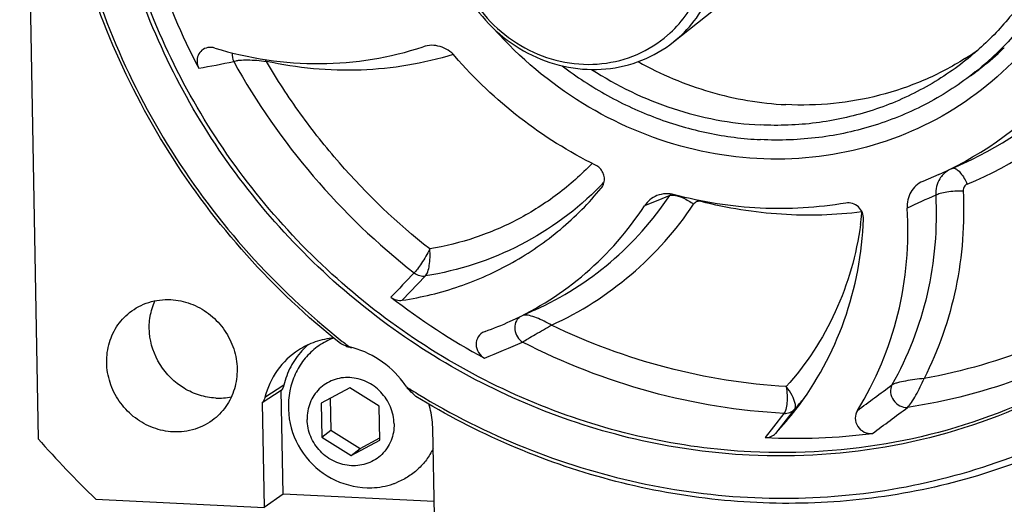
# Model space of a CAD drawing. Header units: millimetres. Extents: x 0 to 420, y 0 to 297.
# Tile 3 of 29: x 103 to 135, y 24 to 40. Entities that reach past the tile are written whole.
import ezdxf

# ---------------------------------------------------------------- set-up
doc = ezdxf.new("R2010")
doc.units = ezdxf.units.MM
doc.header["$LTSCALE"] = 23.1
doc.layers.add('COMPONENTS', color=7, linetype='CONTINUOUS')

msp = doc.modelspace()

# ---------------------------------------------------------------- linework, layer by layer
at = {"layer": 'COMPONENTS', "color": 7, "linetype": 'CONTINUOUS'}
for p, q in [((102.53888, 59.53722), (103.14547, 26.05215)), ((124.18051, 39.19288), (129.67765, 43.56438)), ((134.73648, 38.64377), (134.38695, 38.36581)), ((133.38776, 34.99336), (133.79419, 35.17849)), ((132.97401, 34.8051), (132.43874, 34.57527)), ((121.79448, 34.35526), (121.80761, 34.37216)), ((119.60024, 30.31629), (119.17276, 30.12157)), ((117.94587, 29.60447), (117.92221, 29.59524)), ((113.44336, 29.10228), (113.45225, 29.09541)), ((113.47304, 27.74188), (112.52394, 27.22789)), ((114.4425, 27.13192), (113.47304, 27.74188)), ((115.35246, 27.76411), (115.36667, 27.75513)), ((111.19684, 27.6489), (110.56539, 27.23923)), ((111.25895, 24.22011), (111.19684, 27.6489)), ((112.81845, 27.38739), (112.83748, 26.33709)), ((110.56539, 27.23923), (110.62815, 23.7751)), ((112.52394, 27.22789), (112.5443, 26.10395)), ((114.46286, 26.00797), (114.4425, 27.13192)), ((112.5443, 26.10395), (112.83748, 26.33709)), ((112.5443, 26.10395), (113.51376, 25.49399)), ((112.83748, 26.33709), (113.80694, 25.72713)), ((113.80694, 25.72713), (114.46153, 26.08162)), ((116.26658, 23.49304), (116.21395, 26.39844)), ((113.51376, 25.49399), (114.46286, 26.00797)), ((113.51376, 25.49399), (113.80694, 25.72713)), ((111.25895, 24.22011), (110.62815, 23.7751)), ((116.25794, 23.97004), (111.25895, 24.22011)), ((105.05686, 24.05381), (110.62815, 23.7751))]:
    msp.add_line(p, q, dxfattribs=at)
at = {"layer": 'COMPONENTS', "color": 9, "linetype": 'CONTINUOUS'}
for p, q in [((123.79437, 33.99735), (123.226, 33.76855)), ((124.05793, 34.10372), (123.79437, 33.99735)), ((115.97888, 31.44525), (115.20578, 30.63889)), ((119.60162, 30.31692), (119.60024, 30.31629)), ((111.28239, 27.82478), (110.65984, 27.42277)), ((127.84125, 26.89082), (127.49158, 26.44213)), ((128.19287, 27.03143), (127.8404, 26.58113)), ((128.20948, 27.0495), (128.19287, 27.03143)), ((127.49158, 26.44213), (127.21877, 26.09238)), ((127.8404, 26.58113), (127.56543, 26.23015))]:
    msp.add_line(p, q, dxfattribs=at)
at = {"layer": 'COMPONENTS', "color": 7, "linetype": 'CONTINUOUS'}
for centre, radius, start, end in [((128.81503, 49.03813), 22.99508, 198.535606, 207.778832), ((121.4395, 42.34919), 3.88779, 311.011824, 312.695682), ((128.60605, 46.93894), 9.80823, 302.198655, 305.275959), ((128.01097, 46.38218), 10.25531, 308.497674, 313.739022), ((127.80301, 46.21016), 10.23763, 311.093708, 314.51617), ((128.00677, 46.38653), 10.26135, 313.739138, 314.015776), ((127.80725, 46.20553), 10.23135, 308.492733, 311.092891), ((128.65223, 46.88036), 10.24611, 305.784635, 306.257098), ((128.65421, 46.87739), 10.24256, 305.857422, 306.262367), ((128.03114, 46.3576), 10.22352, 305.854409, 306.97934), ((128.03059, 46.35821), 10.22434, 306.979735, 308.495212), ((128.65095, 46.48383), 12.42029, 294.462624, 315.860282), ((127.91151, 45.92908), 12.22194, 294.470228, 317.995302), ((128.58786, 46.6084), 12.5598, 292.566513, 294.489313), ((114.43216, 39.49157), 10.49211, 294.482873, 326.943988), ((128.86108, 48.86584), 22.92071, 232.259462, 241.51251), ((114.37094, 39.61833), 10.63285, 289.646476, 294.500052), ((113.73251, 27.27261), 2.50544, 131.064255, 137.526496), ((128.62241, 48.72146), 24.80556, 231.61743, 232.087698), ((113.76047, 29.96451), 0.94092, 244.309677, 245.638145), ((128.60315, 48.69677), 24.77425, 232.087757, 232.271749), ((112.79614, 26.21514), 2.93999, 75.477171, 77.549726), ((114.1224, 27.11813), 2.68858, 165.380393, 271.605695), ((112.64536, 25.9428), 3.26275, 33.932185, 37.459703), ((128.43675, 48.44687), 24.47397, 237.721173, 238.028408), ((109.13273, 29.49449), 2.09648, 267.117353, 281.435813), ((109.47335, 21.08512), 8.87637, 45.872811, 47.647233), ((128.4347, 48.44359), 24.4701, 238.028396, 238.657993), ((119.8982, 33.42184), 10.51222, 316.833065, 322.506225), ((128.20706, 46.37844), 20.31012, 267.210885, 277.256948), ((130.37788, 50.18636), 36.38769, 221.548354, 225.903597), ((114.13391, 26.81929), 2.38953, 271.530474, 288.753796), ((114.15042, 26.76177), 2.32976, 288.824185, 291.34103)]:
    msp.add_arc(centre, radius, start, end, dxfattribs=at)
at = {"layer": 'COMPONENTS', "color": 9, "linetype": 'CONTINUOUS'}
for centre, radius, start, end in [((95.08383, 111.51353), 74.40652, 280.3643248, 281.2686101), ((129.83331, 49.75838), 23.11397, 209.031396, 231.987165), ((105.83714, 36.13805), 5.43095, 26.372143, 27.052782), ((128.89626, 46.57215), 13.0838, 292.531257, 314.243698), ((133.73984, 34.21683), 0.86033, 121.576922, 136.742598), ((114.41228, 41.60328), 10.275, 316.465023, 316.686152), ((133.76029, 34.19898), 0.88747, 136.80794, 148.587524), ((114.41325, 41.60236), 10.27367, 315.645867, 316.465036), ((115.17418, 40.04267), 10.68607, 294.476379, 326.236521), ((124.80985, 33.59007), 0.91062, 141.454308, 145.662982), ((122.31166, 34.42366), 2.83136, 349.546321, 350.01846), ((115.42664, 40.12153), 11.3378, 294.6042, 326.236678), ((119.90285, 34.56406), 10.56746, 352.324502, 353.329113), ((119.87611, 34.56718), 10.59438, 353.329178, 354.566277), ((82.37013, 114.77198), 93.10904, 292.451549, 293.2930076), ((62.07722, 120.60921), 115.82268, 306.0715629, 306.7728874), ((120.62039, 34.00484), 10.29422, 317.495017, 320.011486), ((62.83378, 119.26901), 115.2031, 306.1379195, 306.8564078)]:
    msp.add_arc(centre, radius, start, end, dxfattribs=at)
at = {"layer": 'COMPONENTS', "color": 7, "linetype": 'CONTINUOUS'}
for points, knots in [([(126.68667, 25.50734), (125.49872, 25.56677), (123.11495, 25.89123), (119.65523, 26.96621), (116.38259, 28.6012), (113.38943, 30.74998), (110.75855, 33.35215), (108.56323, 36.33511), (106.86464, 39.61578), (105.71043, 43.1029), (105.13339, 46.69936), (105.15052, 50.30479), (105.76243, 53.81809), (106.95313, 57.14021), (108.68996, 60.17681), (110.92478, 62.8414), (113.59307, 65.05714), (115.60919, 66.19195), (116.65789, 66.66483)], [0, 0, 0, 0, 0.0622454, 0.12519899, 0.18878728, 0.25286, 0.31722074, 0.38164263, 0.44589273, 0.50975559, 0.57305557, 0.63567618, 0.69757429, 0.75878737, 0.81943187, 0.87969182, 0.93979803, 1, 1, 1, 1]), ([(113.16063, 29.2031), (112.04714, 30.0887), (109.96494, 32.0543), (107.38353, 35.47755), (105.41543, 39.27556), (104.12561, 43.32605), (103.55602, 47.49935), (103.72677, 51.66168), (104.63289, 55.67696), (105.71654, 58.18477), (106.36677, 59.36646)], [0, 0, 0, 0, 0.127347, 0.25487113, 0.38205461, 0.50839982, 0.63351616, 0.75716207, 0.87927253, 1, 1, 1, 1]), ([(106.55802, 59.26348), (105.90125, 58.0939), (104.80378, 55.60818), (103.87709, 51.62034), (103.68688, 47.48105), (104.23879, 43.32758), (105.51285, 39.29498), (107.46713, 35.51416), (110.03624, 32.10859), (112.11081, 30.15573), (113.2204, 29.27682)], [0, 0, 0, 0, 0.12069989, 0.24278242, 0.36640852, 0.4915204, 0.61787552, 0.74507842, 0.87262784, 1, 1, 1, 1]), ([(126.65494, 58.83128), (127.2105, 58.80348), (128.32473, 58.66373), (129.95387, 58.21165), (131.51619, 57.52572), (133.46552, 56.31952), (135.56759, 54.31381), (137.04739, 51.81348), (137.78272, 49.6423), (138.09851, 47.96563), (138.17134, 46.27624), (137.99954, 44.61026), (137.58649, 43.00384), (136.94073, 41.49181), (136.07639, 40.10752), (135.36484, 39.28788), (134.98072, 38.91019)], [0, 0, 0, 0, 0.06191245, 0.12444966, 0.18756284, 0.2511534, 0.37888957, 0.50662468, 0.57021402, 0.63332564, 0.69586163, 0.7577716, 0.81905844, 0.87977952, 0.94004318, 1, 1, 1, 1]), ([(127.69049, 58.24369), (128.22157, 58.16581), (129.2788, 57.92993), (130.80243, 57.34998), (132.24079, 56.55431), (134.00225, 55.23025), (135.83829, 53.13504), (137.03432, 50.62345), (137.54283, 48.49411), (137.69276, 46.87467), (137.60778, 45.26609), (137.28957, 43.70289), (136.74473, 42.21922), (135.98473, 40.84738), (135.02634, 39.61779), (134.26767, 38.90978), (133.8642, 38.58893)], [0, 0, 0, 0, 0.06240263, 0.1254061, 0.18892745, 0.25284204, 0.38090387, 0.50850164, 0.57187432, 0.6346985, 0.69690651, 0.75848264, 0.81946608, 0.87994902, 0.94006961, 1, 1, 1, 1]), ([(138.54551, 47.97067), (138.69118, 46.73903), (138.61216, 44.23944), (137.34359, 40.75006), (135.03955, 37.88973), (131.92568, 35.955), (128.31875, 35.13653), (124.57839, 35.50434), (121.06712, 37.00564), (119.09701, 38.66383), (118.24984, 39.6165)], [0, 0, 0, 0, 0.12633966, 0.25004288, 0.3719282, 0.4935432, 0.61654703, 0.74203456, 0.87013189, 1, 1, 1, 1]), ([(116.68517, 42.80741), (116.72277, 42.38356), (116.91369, 41.53745), (117.51488, 40.38427), (118.38858, 39.41628), (119.47194, 38.70507), (120.68671, 38.30301), (121.94492, 38.24215), (123.15198, 38.52903), (123.86503, 38.942), (124.18048, 39.19286)], [0, 0, 0, 0, 0.12656815, 0.25454022, 0.38283444, 0.51023169, 0.63576741, 0.75899117, 0.88011814, 1, 1, 1, 1]), ([(116.80342, 43.01265), (116.811, 42.59428), (116.94776, 41.74988), (117.48649, 40.58536), (118.31705, 39.60005), (119.37316, 38.87412), (120.57096, 38.46655), (121.81477, 38.41324), (123.0013, 38.72116), (123.69066, 39.15461), (123.99073, 39.41556)], [0, 0, 0, 0, 0.12616205, 0.25403122, 0.38245044, 0.51005438, 0.63574788, 0.7590131, 0.88010228, 1, 1, 1, 1]), ([(124.07583, 39.4918), (124.49066, 39.87452), (125.16543, 40.8464), (125.37321, 42.00693), (125.36275, 42.58446)], [0, 0, 0, 0, 0.49421476, 1, 1, 1, 1]), ([(124.18048, 39.19286), (124.4355, 39.39566), (124.90069, 39.86543), (125.41577, 40.71636), (125.72647, 41.67281), (125.78672, 42.3457), (125.78062, 42.6827)], [0, 0, 0, 0, 0.24626257, 0.49422387, 0.74524575, 1, 1, 1, 1]), ([(108.76359, 39.00463), (108.69465, 38.99135), (108.56049, 38.93086), (108.42828, 38.75342), (108.3931, 38.53204), (108.4355, 38.38671), (108.47006, 38.32105)], [0, 0, 0, 0, 0.24489165, 0.48983078, 0.74121798, 1, 1, 1, 1]), ([(108.99746, 38.99082), (108.9784, 38.99667), (108.90209, 39.01537), (108.82112, 39.01571), (108.76359, 39.00463)], [0, 0, 0, 0, 0.25389384, 1, 1, 1, 1]), ([(108.99746, 38.99082), (110.12109, 38.64625), (112.4613, 38.2892), (114.80222, 38.66918), (115.8946, 39.03416)], [0, 0, 0, 0, 0.50505778, 1, 1, 1, 1]), ([(116.94702, 38.72194), (116.88231, 38.7968), (116.73212, 38.92845), (116.46338, 39.05369), (116.17464, 39.09545), (115.98373, 39.06394), (115.8946, 39.03416)], [0, 0, 0, 0, 0.25600717, 0.5088576, 0.75686483, 1, 1, 1, 1]), ([(121.60358, 35.11519), (120.72141, 35.54942), (119.03613, 36.60452), (117.59444, 37.97304), (116.94702, 38.72194)], [0, 0, 0, 0, 0.49830537, 1, 1, 1, 1]), ([(123.01187, 38.54005), (123.76422, 38.12), (125.35529, 37.44944), (127.05862, 37.1588), (127.9062, 37.1164)], [0, 0, 0, 0, 0.50380795, 1, 1, 1, 1]), ([(133.8642, 38.58893), (133.39389, 38.21493), (132.37953, 37.55091), (130.69798, 36.84855), (128.90404, 36.45784), (127.67444, 36.41315), (127.06049, 36.44387)], [0, 0, 0, 0, 0.24754843, 0.49615693, 0.74674885, 1, 1, 1, 1]), ([(133.83242, 38.63916), (133.39889, 38.36616), (132.48502, 37.88623), (131.01563, 37.38635), (129.47604, 37.11489), (128.42922, 37.09024), (127.9062, 37.1164)], [0, 0, 0, 0, 0.24752154, 0.49631702, 0.74699456, 1, 1, 1, 1]), ([(120.49458, 38.40356), (120.97229, 38.0394), (121.97833, 37.38189), (123.60764, 36.63177), (125.31506, 36.13767), (126.48571, 35.98638), (127.0693, 35.95718)], [0, 0, 0, 0, 0.25327551, 0.50463374, 0.75361953, 1, 1, 1, 1]), ([(121.47544, 38.28499), (122.3106, 37.74024), (124.11204, 36.86632), (126.08145, 36.49284), (127.06049, 36.44387)], [0, 0, 0, 0, 0.50426358, 1, 1, 1, 1]), ([(134.1754, 38.19758), (133.6842, 37.80696), (132.62475, 37.11343), (130.86846, 36.37985), (128.99479, 35.97178), (127.71054, 35.9251), (127.0693, 35.95718)], [0, 0, 0, 0, 0.24754843, 0.49615693, 0.74674885, 1, 1, 1, 1]), ([(121.88168, 34.52548), (121.91122, 34.63563), (121.88527, 34.88683), (121.70808, 35.06375), (121.60358, 35.11519)], [0, 0, 0, 0, 0.49473148, 1, 1, 1, 1]), ([(132.43873, 34.57528), (132.35677, 34.53853), (132.20296, 34.43882), (132.02955, 34.2249), (131.92786, 33.96572), (131.9135, 33.77894), (131.91935, 33.68609)], [0, 0, 0, 0, 0.24667579, 0.49391424, 0.7444949, 1, 1, 1, 1]), ([(115.20578, 30.63889), (115.84716, 30.7357), (117.11096, 31.04326), (118.88527, 31.83835), (120.47836, 32.94118), (121.3868, 33.85957), (121.79448, 34.35526)], [0, 0, 0, 0, 0.25184472, 0.50179023, 0.75081085, 1, 1, 1, 1]), ([(123.63701, 34.10384), (123.55377, 34.07108), (123.39634, 33.97933), (123.2749, 33.84351), (123.226, 33.76855)], [0, 0, 0, 0, 0.49986422, 1, 1, 1, 1]), ([(124.21661, 34.13331), (124.121, 34.15877), (123.92276, 34.1809), (123.72725, 34.13935), (123.63701, 34.10384)], [0, 0, 0, 0, 0.50502727, 1, 1, 1, 1]), ([(129.89035, 33.8583), (128.9586, 33.69876), (127.04025, 33.58621), (125.14346, 33.8865), (124.21661, 34.13331)], [0, 0, 0, 0, 0.49636589, 1, 1, 1, 1]), ([(130.47794, 33.32748), (130.48087, 33.4021), (130.45171, 33.55571), (130.31642, 33.74466), (130.11626, 33.85988), (129.96227, 33.87061), (129.89035, 33.8583)], [0, 0, 0, 0, 0.25011087, 0.5041454, 0.75562661, 1, 1, 1, 1]), ([(130.27306, 26.9918), (130.88222, 27.96865), (131.79648, 30.15573), (131.99332, 32.51376), (131.91935, 33.68609)], [0, 0, 0, 0, 0.49496213, 1, 1, 1, 1]), ([(128.2388, 27.02331), (128.91938, 27.91034), (130.01176, 29.93334), (130.4333, 32.18969), (130.47794, 33.32748)], [0, 0, 0, 0, 0.49543002, 1, 1, 1, 1]), ([(143.33994, 33.1127), (142.38713, 31.86119), (140.16504, 29.58172), (136.09364, 27.08341), (131.50801, 25.63718), (128.29005, 25.42713), (126.68667, 25.50734)], [0, 0, 0, 0, 0.24826959, 0.49651995, 0.74661043, 1, 1, 1, 1]), ([(115.70669, 27.54422), (116.83837, 26.85501), (119.20625, 25.66415), (122.98037, 24.49733), (126.85546, 23.99007), (130.71673, 24.15954), (134.45016, 25.00182), (137.94485, 26.49349), (141.09527, 28.58972), (142.90299, 30.34913), (143.71733, 31.30152)], [0, 0, 0, 0, 0.12933101, 0.25733258, 0.38385587, 0.50889839, 0.6326394, 0.75541726, 0.87769203, 1, 1, 1, 1]), ([(106.1774, 30.23063), (106.36515, 30.37995), (106.80338, 30.61249), (107.29502, 30.67209), (107.53843, 30.65992)], [0, 0, 0, 0, 0.49604482, 1, 1, 1, 1]), ([(107.53843, 30.65992), (107.76061, 30.6488), (108.20822, 30.55518), (108.80998, 30.22331), (109.29781, 29.73022), (109.62688, 29.12068), (109.76713, 28.44973), (109.70383, 27.77817), (109.44127, 27.16928), (109.14642, 26.84236), (108.97881, 26.70906)], [0, 0, 0, 0, 0.12464676, 0.25161688, 0.37990194, 0.50799724, 0.63448413, 0.7584866, 0.88001237, 1, 1, 1, 1]), ([(114.83162, 30.74036), (114.88447, 30.69946), (115.00545, 30.63793), (115.14143, 30.62917), (115.20578, 30.63889)], [0, 0, 0, 0, 0.50663614, 1, 1, 1, 1]), ([(109.0273, 27.40067), (108.84543, 27.40976), (108.47948, 27.47568), (107.7996, 27.78156), (107.11242, 28.45764), (106.80567, 29.36984), (106.83653, 30.10651), (106.94308, 30.45685), (107.0173, 30.61984)], [0, 0, 0, 0, 0.12381605, 0.24965367, 0.50295617, 0.75433955, 0.87822454, 1, 1, 1, 1]), ([(107.61778, 26.27977), (107.3956, 26.29088), (106.94799, 26.3845), (106.34623, 26.71638), (105.8584, 27.20947), (105.52933, 27.81901), (105.38908, 28.48995), (105.45238, 29.16151), (105.71494, 29.77041), (106.0098, 30.09733), (106.1774, 30.23063)], [0, 0, 0, 0, 0.12464676, 0.25161688, 0.37990194, 0.50799724, 0.63448413, 0.7584866, 0.88001237, 1, 1, 1, 1]), ([(112.93025, 29.38833), (112.75955, 29.32266), (112.43269, 29.15025), (112.01857, 28.78217), (111.70212, 28.32422), (111.56771, 27.97631), (111.52087, 27.79675)], [0, 0, 0, 0, 0.24901261, 0.49752286, 0.74734538, 1, 1, 1, 1]), ([(112.93755, 29.39057), (112.72948, 29.37025), (112.31855, 29.28129), (111.94047, 29.09692), (111.76673, 28.98437)], [0, 0, 0, 0, 0.50247019, 1, 1, 1, 1]), ([(117.9222, 29.59527), (117.8425, 29.5617), (117.69776, 29.44268), (117.62289, 29.17061), (117.70587, 28.8971), (117.84729, 28.76445), (117.92866, 28.72034)], [0, 0, 0, 0, 0.24086146, 0.48693005, 0.74222381, 1, 1, 1, 1]), ([(113.3526, 29.11663), (113.33581, 29.12469), (113.27237, 29.1547), (113.20819, 29.18318), (113.16063, 29.2031)], [0, 0, 0, 0, 0.2653313, 1, 1, 1, 1]), ([(113.43011, 29.08588), (113.42594, 29.0868), (113.40615, 29.09253), (113.38719, 29.10066), (113.37234, 29.10737)], [0, 0, 0, 0, 0.20781508, 1, 1, 1, 1]), ([(113.45225, 29.09538), (113.45275, 29.09324), (113.45312, 29.0886), (113.44414, 29.08229), (113.43585, 29.08462), (113.43011, 29.08588)], [0, 0, 0, 0, 0.22174055, 0.40719615, 1, 1, 1, 1]), ([(115.23527, 27.92722), (115.01442, 28.21549), (114.47659, 28.71837), (113.80042, 29.01278), (113.45225, 29.09541)], [0, 0, 0, 0, 0.50368246, 1, 1, 1, 1]), ([(111.76673, 28.98437), (111.49596, 28.80895), (111.01427, 28.3469), (110.73968, 27.73971), (110.65984, 27.42277)], [0, 0, 0, 0, 0.49675848, 1, 1, 1, 1]), ([(111.88452, 28.9644), (111.7392, 28.80564), (111.48721, 28.44684), (111.33355, 28.03655), (111.28239, 27.82478)], [0, 0, 0, 0, 0.49696015, 1, 1, 1, 1]), ([(141.22169, 28.46919), (140.35584, 27.78063), (138.50672, 26.53871), (135.46629, 25.14056), (132.22323, 24.23495), (128.85185, 23.84242), (125.42794, 23.97086), (122.02816, 24.61686), (118.7292, 25.76477), (116.65178, 26.84443), (115.65355, 27.45654)], [0, 0, 0, 0, 0.12186143, 0.24412641, 0.36715017, 0.49122056, 0.61652451, 0.74313703, 0.87101157, 1, 1, 1, 1]), ([(114.93232, 26.54595), (114.93058, 26.64197), (114.90823, 26.83518), (114.82074, 27.11428), (114.68251, 27.37438), (114.49884, 27.60548), (114.27668, 27.79886), (114.02444, 27.94712), (113.75167, 28.04455), (113.46871, 28.0873), (113.1864, 28.07356), (112.91565, 28.00368), (112.66701, 27.88024), (112.45024, 27.70797), (112.27384, 27.49364), (112.14462, 27.24565), (112.06749, 26.97383), (112.05276, 26.78468), (112.05448, 26.68991)], [0, 0, 0, 0, 0.06334191, 0.12737461, 0.19186501, 0.2565157, 0.32100709, 0.38504165, 0.448386, 0.51090616, 0.57259091, 0.63355826, 0.69404128, 0.75435291, 0.81483487, 0.87580028, 0.93748252, 1, 1, 1, 1]), ([(115.45331, 27.64486), (115.43444, 27.66207), (115.4018, 27.69331), (115.37017, 27.72632), (115.35932, 27.74286)], [0, 0, 0, 0, 0.56348193, 1, 1, 1, 1]), ([(116.21395, 26.39844), (116.21272, 26.46623), (116.19819, 26.73903), (116.14562, 27.0097), (116.0863, 27.20623)], [0, 0, 0, 0, 0.24829216, 1, 1, 1, 1]), ([(130.27306, 26.9918), (130.22513, 26.91493), (130.17462, 26.72464), (130.26499, 26.44566), (130.48604, 26.2518), (130.68155, 26.2194), (130.77262, 26.23102)], [0, 0, 0, 0, 0.24428062, 0.49746498, 0.7524378, 1, 1, 1, 1]), ([(108.97881, 26.70906), (108.79106, 26.55973), (108.35283, 26.3272), (107.8612, 26.26759), (107.61778, 26.27977)], [0, 0, 0, 0, 0.49604482, 1, 1, 1, 1]), ([(114.93232, 26.54595), (114.93404, 26.45118), (114.91931, 26.26203), (114.84218, 25.99022), (114.71296, 25.74222), (114.53656, 25.52789), (114.31979, 25.35563), (114.07115, 25.23218), (113.8004, 25.16231), (113.51809, 25.14857), (113.23513, 25.19131), (112.96236, 25.28874), (112.71012, 25.43701), (112.48796, 25.63038), (112.30429, 25.86148), (112.16606, 26.12158), (112.07857, 26.40068), (112.05622, 26.5939), (112.05448, 26.68991)], [0, 0, 0, 0, 0.06251748, 0.12419972, 0.18516513, 0.24564709, 0.30595872, 0.36644174, 0.42740909, 0.48909384, 0.551614, 0.61495835, 0.67899291, 0.7434843, 0.80813499, 0.87262539, 0.93665809, 1, 1, 1, 1]), ([(127.21877, 26.09238), (127.28285, 26.08931), (127.41305, 26.10965), (127.5222, 26.18407), (127.56543, 26.23015)], [0, 0, 0, 0, 0.50382559, 1, 1, 1, 1]), ([(116.22641, 25.72209), (116.1633, 25.59399), (116.01388, 25.34937), (115.72674, 25.03083), (115.3861, 24.77141), (115.13062, 24.64347), (114.99826, 24.59176)], [0, 0, 0, 0, 0.25116016, 0.50083398, 0.75007788, 1, 1, 1, 1])]:
    msp.add_open_spline(points, degree=3, knots=knots, dxfattribs=at)
at = {"layer": 'COMPONENTS', "color": 9, "linetype": 'CONTINUOUS'}
for points, knots in [([(126.74372, 25.61697), (125.56087, 25.67614), (123.18735, 25.99893), (119.74222, 27.06813), (116.48285, 28.69428), (113.50105, 30.83156), (110.87907, 33.42003), (108.68974, 36.38767), (106.99391, 39.65205), (105.83904, 43.12259), (105.25781, 46.70292), (105.26731, 50.29337), (105.86834, 53.79354), (107.04524, 57.10502), (108.76585, 60.13405), (110.9826, 62.79457), (113.63168, 65.01009), (115.63483, 66.14747), (116.67715, 66.62228)], [0, 0, 0, 0, 0.062242, 0.1251913, 0.18877472, 0.25284261, 0.31719928, 0.38161857, 0.44586815, 0.50973289, 0.57303711, 0.63566389, 0.69756922, 0.75878931, 0.81943917, 0.87970132, 0.93980535, 1, 1, 1, 1]), ([(109.62369, 38.54151), (109.64805, 38.55457), (109.7104, 38.57348), (109.86442, 38.59741), (110.09662, 38.60266), (110.39449, 38.58711), (110.60025, 38.56522), (110.70288, 38.55048)], [0, 0, 0, 0, 0.07620892, 0.17731915, 0.42998322, 0.71409185, 1, 1, 1, 1]), ([(116.89359, 38.77728), (115.90725, 38.47353), (113.82748, 38.12653), (111.73037, 38.32408), (110.70576, 38.55006)], [0, 0, 0, 0, 0.49587222, 1, 1, 1, 1]), ([(116.11523, 32.33612), (115.03329, 33.18968), (113.52489, 34.62898), (111.80893, 36.79352), (111.05538, 37.95454), (110.70576, 38.55006)], [0, 0, 0, 0, 0.49937316, 0.7497661, 1, 1, 1, 1]), ([(121.49325, 35.17204), (121.13834, 34.80189), (120.36739, 34.11723), (119.0609, 33.28842), (117.634, 32.67513), (116.62636, 32.42346), (116.11523, 32.33612)], [0, 0, 0, 0, 0.24900403, 0.49812487, 0.74821342, 1, 1, 1, 1]), ([(133.47478, 35.01565), (133.51231, 35.0077), (133.5939, 34.95779), (133.75367, 34.78813), (133.85116, 34.61542), (133.90981, 34.48702)], [0, 0, 0, 0, 0.16459871, 0.39442526, 1, 1, 1, 1]), ([(133.0029, 34.66152), (132.95462, 34.58252), (132.88136, 34.40658), (132.86203, 34.21734), (132.86535, 34.12259)], [0, 0, 0, 0, 0.49407255, 1, 1, 1, 1]), ([(121.75925, 34.42013), (120.99506, 33.63851), (119.19504, 32.30801), (117.06689, 31.61952), (115.97888, 31.44525)], [0, 0, 0, 0, 0.49800846, 1, 1, 1, 1]), ([(133.77421, 34.26511), (133.82986, 33.18966), (133.67224, 31.03418), (132.96074, 28.99072), (132.48023, 28.04805)], [0, 0, 0, 0, 0.50440524, 1, 1, 1, 1]), ([(132.86535, 34.12259), (132.91025, 34.14996), (133.03347, 34.19128), (133.24608, 34.23432), (133.50158, 34.26127), (133.68258, 34.26651), (133.77421, 34.26511)], [0, 0, 0, 0, 0.17020628, 0.4144248, 0.70337464, 1, 1, 1, 1]), ([(133.90981, 34.48702), (133.86829, 34.46978), (133.79352, 34.40618), (133.77183, 34.31112), (133.77421, 34.26511)], [0, 0, 0, 0, 0.49383096, 1, 1, 1, 1]), ([(124.05793, 34.10372), (124.08306, 34.11606), (124.15029, 34.12651), (124.21568, 34.1183), (124.25268, 34.11098)], [0, 0, 0, 0, 0.42606506, 1, 1, 1, 1]), ([(124.25268, 34.11098), (124.26345, 34.10885), (124.30955, 34.09862), (124.35476, 34.08462), (124.38889, 34.07245)], [0, 0, 0, 0, 0.23252687, 1, 1, 1, 1]), ([(124.38889, 34.07245), (124.42707, 34.05883), (124.59006, 33.99161), (124.7425, 33.90009), (124.85221, 33.82039)], [0, 0, 0, 0, 0.2301658, 1, 1, 1, 1]), ([(125.09602, 33.90994), (125.05147, 33.92134), (124.95404, 33.91869), (124.87723, 33.85773), (124.85221, 33.82039)], [0, 0, 0, 0, 0.50570957, 1, 1, 1, 1]), ([(130.42288, 33.56395), (129.54196, 33.45285), (127.74318, 33.40118), (125.96732, 33.6871), (125.09602, 33.90994)], [0, 0, 0, 0, 0.49679744, 1, 1, 1, 1]), ([(132.86535, 34.12259), (132.92204, 33.0271), (132.73967, 30.82977), (131.94472, 28.76986), (131.41384, 27.83353)], [0, 0, 0, 0, 0.50473768, 1, 1, 1, 1]), ([(143.30267, 33.14084), (142.35167, 31.90161), (140.13733, 29.64551), (136.08811, 27.17426), (131.53202, 25.74448), (128.33615, 25.53731), (126.74372, 25.61697)], [0, 0, 0, 0, 0.24825143, 0.49650644, 0.74660777, 1, 1, 1, 1]), ([(130.37563, 33.15265), (130.24148, 32.1573), (129.68839, 30.20907), (128.57903, 28.51138), (127.91735, 27.77726)], [0, 0, 0, 0, 0.50402464, 1, 1, 1, 1]), ([(116.11713, 32.33527), (116.03402, 32.17289), (115.90251, 31.94716), (115.72291, 31.68856), (115.63886, 31.58487), (115.59885, 31.54751)], [0, 0, 0, 0, 0.57885937, 0.82628627, 1, 1, 1, 1]), ([(115.97888, 31.44526), (116.0124, 31.48295), (116.0624, 31.60045), (116.10744, 31.80691), (116.12894, 32.06151), (116.12427, 32.24279), (116.11713, 32.33527)], [0, 0, 0, 0, 0.16549342, 0.40593764, 0.69570286, 1, 1, 1, 1]), ([(115.59885, 31.54751), (115.6532, 31.50652), (115.77609, 31.44502), (115.91389, 31.43556), (115.97888, 31.44525)], [0, 0, 0, 0, 0.50882697, 1, 1, 1, 1]), ([(139.63653, 30.9694), (138.57118, 30.24078), (136.26949, 29.00373), (133.75987, 28.27865), (132.48023, 28.04805)], [0, 0, 0, 0, 0.49815356, 1, 1, 1, 1]), ([(119.09034, 30.08444), (119.03141, 30.03899), (118.93729, 29.90437), (118.91451, 29.65823), (118.99867, 29.41927), (119.11883, 29.29511), (119.18855, 29.25182)], [0, 0, 0, 0, 0.23207286, 0.48256142, 0.74408453, 1, 1, 1, 1]), ([(120.14711, 29.81311), (120.06548, 29.85995), (119.90207, 29.94805), (119.65753, 30.05708), (119.43585, 30.13064), (119.29166, 30.15483), (119.23066, 30.14799)], [0, 0, 0, 0, 0.28658316, 0.56517064, 0.8130776, 1, 1, 1, 1]), ([(119.18872, 29.25193), (119.2443, 29.29248), (119.38504, 29.37777), (119.70482, 29.56407), (119.96729, 29.7126), (120.14711, 29.81311)], [0, 0, 0, 0, 0.18578538, 0.44364128, 1, 1, 1, 1]), ([(127.91735, 27.77726), (126.58329, 27.85474), (123.90704, 28.28367), (121.36673, 29.22493), (120.1471, 29.81314)], [0, 0, 0, 0, 0.49670042, 1, 1, 1, 1]), ([(139.39685, 29.88958), (138.27652, 29.17201), (135.86692, 27.9672), (133.25969, 27.29247), (131.93394, 27.09026)], [0, 0, 0, 0, 0.49800558, 1, 1, 1, 1]), ([(127.84125, 26.89082), (126.35077, 26.96935), (123.35789, 27.45729), (120.53531, 28.56058), (119.18855, 29.25182)], [0, 0, 0, 0, 0.49646668, 1, 1, 1, 1]), ([(132.47928, 28.04802), (132.37747, 28.03774), (132.17326, 28.01488), (131.87873, 27.9688), (131.65009, 27.92087), (131.4989, 27.87386), (131.43813, 27.84799), (131.41384, 27.83354)], [0, 0, 0, 0, 0.28130982, 0.56472145, 0.81955639, 0.92230383, 1, 1, 1, 1]), ([(131.93409, 27.0904), (131.98237, 27.13778), (132.07737, 27.27088), (132.21626, 27.49732), (132.35583, 27.76453), (132.43996, 27.95323), (132.47928, 28.04802)], [0, 0, 0, 0, 0.18348497, 0.43981464, 0.72166306, 1, 1, 1, 1]), ([(127.91657, 27.77734), (127.93134, 27.68572), (127.949, 27.50588), (127.94718, 27.25224), (127.91718, 27.04636), (127.87348, 26.92811), (127.84125, 26.89082)], [0, 0, 0, 0, 0.30755658, 0.59792286, 0.83664507, 1, 1, 1, 1]), ([(128.21256, 27.22033), (128.19378, 27.3133), (128.10829, 27.51065), (127.98926, 27.68608), (127.91657, 27.77734)], [0, 0, 0, 0, 0.44839966, 1, 1, 1, 1]), ([(131.41384, 27.83353), (131.3756, 27.75809), (131.35023, 27.57123), (131.45564, 27.31284), (131.66341, 27.12497), (131.84843, 27.08215), (131.93394, 27.09026)], [0, 0, 0, 0, 0.23813837, 0.49722892, 0.75816134, 1, 1, 1, 1]), ([(128.19287, 27.03143), (128.20071, 27.04156), (128.23028, 27.1003), (128.22278, 27.16968), (128.21256, 27.22033)], [0, 0, 0, 0, 0.19866444, 1, 1, 1, 1]), ([(127.84125, 26.89082), (127.90678, 26.88821), (128.03874, 26.90906), (128.14967, 26.98465), (128.19287, 27.03143)], [0, 0, 0, 0, 0.5073546, 1, 1, 1, 1])]:
    msp.add_open_spline(points, degree=3, knots=knots, dxfattribs=at)
for points in [[(109.57754, 38.82906), (109.56704, 38.73253), (109.58356, 38.62992), (109.62352, 38.54143)], [(133.44198, 35.01844), (133.45293, 35.01903), (133.46404, 35.01792), (133.47478, 35.01565)], [(132.86535, 34.12259), (132.55009, 33.97693), (132.23476, 33.83142), (131.91935, 33.68609)], [(115.59885, 31.54751), (115.34321, 31.27836), (115.08746, 31.00931), (114.83162, 30.74036)]]:
    msp.add_open_spline(points, degree=3, dxfattribs=at)
at = {"layer": 'COMPONENTS', "color": 7, "linetype": 'CONTINUOUS'}
for points in [[(121.80766, 34.37211), (121.84154, 34.41766), (121.86697, 34.47065), (121.88168, 34.52548)], [(111.28239, 27.82478), (111.26708, 27.76141), (111.23749, 27.69987), (111.19684, 27.6489)], [(110.65984, 27.42277), (110.64303, 27.35605), (110.61019, 27.29146), (110.56539, 27.23923)]]:
    msp.add_open_spline(points, degree=3, dxfattribs=at)

doc.saveas('drawing.dxf')
